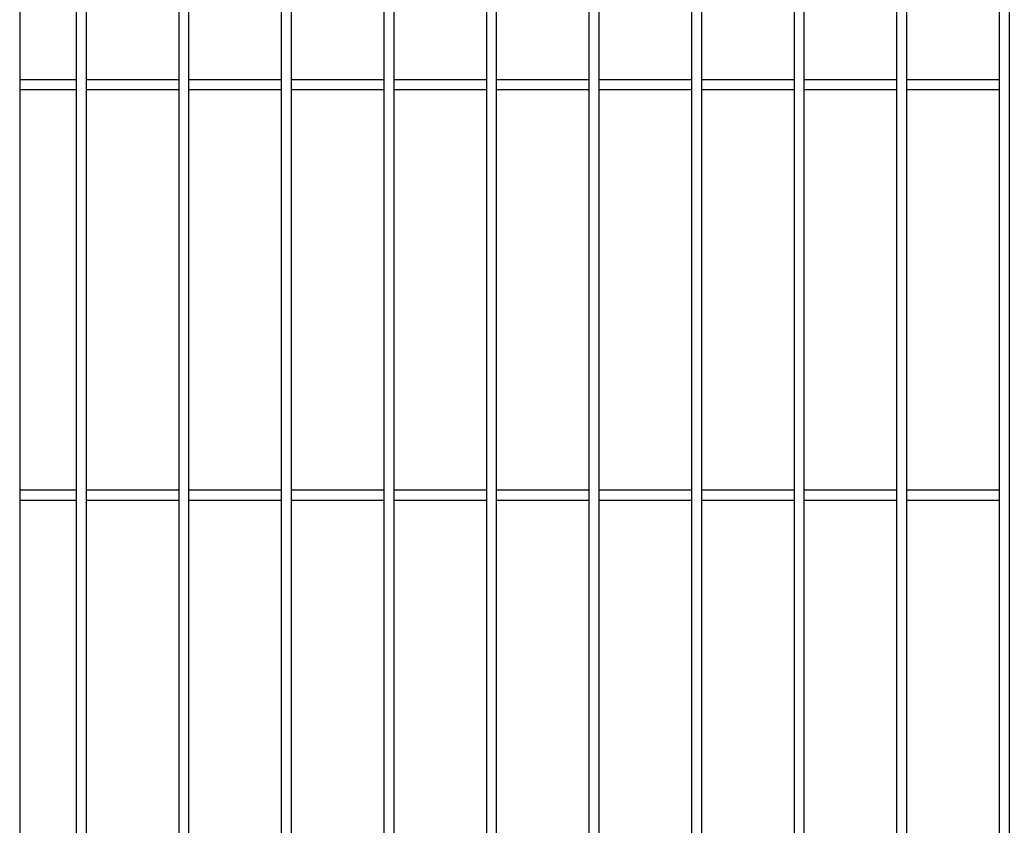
# Model space of a CAD drawing. Header units: inches. Extents: x 1156 to 71303, y -52654 to 51.
# Tile 156 of 217: x 64864 to 64960, y -41604 to -41526. Entities that reach past the tile are written whole.
import ezdxf

# ---------------------------------------------------------------- set-up
doc = ezdxf.new("R2010")
doc.units = ezdxf.units.IN
doc.header["$MEASUREMENT"] = 0
doc.layers.add('AW OGRODZENIA', color=253, linetype='Continuous')

msp = doc.modelspace()

# ---------------------------------------------------------------- linework, layer by layer
at = {"layer": 'AW OGRODZENIA'}
for p, q in [((64864.365, -41452.874), (64864.365, -41682.074)), ((64864.365, -41531.796), (64869.873, -41531.796)), ((64864.365, -41531.796), (64869.873, -41531.796)), ((64864.365, -41531.796), (64869.873, -41531.796)), ((64864.365, -41531.796), (64869.873, -41531.796)), ((64864.365, -41531.796), (64869.873, -41531.796)), ((64864.365, -41531.796), (64869.873, -41531.796)), ((64864.365, -41531.796), (64869.873, -41531.796)), ((64864.365, -41531.796), (64869.873, -41531.796)), ((64864.365, -41531.796), (64869.873, -41531.796)), ((64864.365, -41531.796), (64869.873, -41531.796)), ((64864.365, -41531.796), (64869.873, -41531.796)), ((64864.365, -41531.796), (64869.873, -41531.796)), ((64864.365, -41531.796), (64869.873, -41531.796)), ((64864.365, -41531.796), (64869.873, -41531.796)), ((64864.365, -41531.796), (64869.873, -41531.796)), ((64864.365, -41531.796), (64869.873, -41531.796)), ((64864.365, -41531.796), (64869.873, -41531.796)), ((64864.365, -41531.796), (64869.873, -41531.796)), ((64864.365, -41531.796), (64869.873, -41531.796)), ((64864.365, -41531.796), (64869.873, -41531.796)), ((64864.365, -41531.796), (64869.873, -41531.796)), ((64864.365, -41531.796), (64869.873, -41531.796)), ((64864.365, -41531.796), (64869.873, -41531.796)), ((64864.365, -41531.796), (64869.873, -41531.796)), ((64864.365, -41531.796), (64869.873, -41531.796)), ((64870.865, -41531.796), (64879.873, -41531.796)), ((64870.865, -41531.796), (64879.873, -41531.796)), ((64870.865, -41531.796), (64879.873, -41531.796)), ((64870.865, -41531.796), (64879.873, -41531.796)), ((64870.865, -41531.796), (64879.873, -41531.796)), ((64870.865, -41531.796), (64879.873, -41531.796)), ((64870.865, -41531.796), (64879.873, -41531.796)), ((64870.865, -41531.796), (64879.873, -41531.796)), ((64870.865, -41531.796), (64879.873, -41531.796)), ((64870.865, -41531.796), (64879.873, -41531.796)), ((64870.865, -41531.796), (64879.873, -41531.796)), ((64870.865, -41531.796), (64879.873, -41531.796)), ((64870.865, -41531.796), (64879.873, -41531.796)), ((64870.865, -41531.796), (64879.873, -41531.796)), ((64870.865, -41531.796), (64879.873, -41531.796)), ((64870.865, -41531.796), (64879.873, -41531.796)), ((64870.865, -41531.796), (64879.873, -41531.796)), ((64870.865, -41531.796), (64879.873, -41531.796)), ((64870.865, -41531.796), (64879.873, -41531.796)), ((64870.865, -41531.796), (64879.873, -41531.796)), ((64870.865, -41531.796), (64879.873, -41531.796)), ((64870.865, -41531.796), (64879.873, -41531.796)), ((64870.865, -41531.796), (64879.873, -41531.796)), ((64870.865, -41531.796), (64879.873, -41531.796)), ((64870.865, -41531.796), (64879.873, -41531.796)), ((64880.865, -41531.796), (64889.873, -41531.796)), ((64880.865, -41531.796), (64889.873, -41531.796)), ((64880.865, -41531.796), (64889.873, -41531.796)), ((64880.865, -41531.796), (64889.873, -41531.796)), ((64880.865, -41531.796), (64889.873, -41531.796)), ((64880.865, -41531.796), (64889.873, -41531.796)), ((64880.865, -41531.796), (64889.873, -41531.796)), ((64880.865, -41531.796), (64889.873, -41531.796)), ((64880.865, -41531.796), (64889.873, -41531.796)), ((64880.865, -41531.796), (64889.873, -41531.796)), ((64880.865, -41531.796), (64889.873, -41531.796)), ((64880.865, -41531.796), (64889.873, -41531.796)), ((64880.865, -41531.796), (64889.873, -41531.796)), ((64880.865, -41531.796), (64889.873, -41531.796)), ((64880.865, -41531.796), (64889.873, -41531.796)), ((64880.865, -41531.796), (64889.873, -41531.796)), ((64880.865, -41531.796), (64889.873, -41531.796)), ((64880.865, -41531.796), (64889.873, -41531.796)), ((64880.865, -41531.796), (64889.873, -41531.796)), ((64880.865, -41531.796), (64889.873, -41531.796)), ((64880.865, -41531.796), (64889.873, -41531.796)), ((64880.865, -41531.796), (64889.873, -41531.796)), ((64880.865, -41531.796), (64889.873, -41531.796)), ((64880.865, -41531.796), (64889.873, -41531.796)), ((64880.865, -41531.796), (64889.873, -41531.796)), ((64890.865, -41531.796), (64899.873, -41531.796)), ((64890.865, -41531.796), (64899.873, -41531.796)), ((64890.865, -41531.796), (64899.873, -41531.796)), ((64890.865, -41531.796), (64899.873, -41531.796)), ((64890.865, -41531.796), (64899.873, -41531.796)), ((64890.865, -41531.796), (64899.873, -41531.796)), ((64890.865, -41531.796), (64899.873, -41531.796)), ((64890.865, -41531.796), (64899.873, -41531.796)), ((64890.865, -41531.796), (64899.873, -41531.796)), ((64890.865, -41531.796), (64899.873, -41531.796)), ((64890.865, -41531.796), (64899.873, -41531.796)), ((64890.865, -41531.796), (64899.873, -41531.796)), ((64890.865, -41531.796), (64899.873, -41531.796)), ((64890.865, -41531.796), (64899.873, -41531.796)), ((64890.865, -41531.796), (64899.873, -41531.796)), ((64890.865, -41531.796), (64899.873, -41531.796)), ((64890.865, -41531.796), (64899.873, -41531.796)), ((64890.865, -41531.796), (64899.873, -41531.796)), ((64890.865, -41531.796), (64899.873, -41531.796)), ((64890.865, -41531.796), (64899.873, -41531.796)), ((64890.865, -41531.796), (64899.873, -41531.796)), ((64890.865, -41531.796), (64899.873, -41531.796)), ((64890.865, -41531.796), (64899.873, -41531.796)), ((64890.865, -41531.796), (64899.873, -41531.796)), ((64890.865, -41531.796), (64899.873, -41531.796)), ((64900.865, -41531.796), (64909.873, -41531.796)), ((64900.865, -41531.796), (64909.873, -41531.796)), ((64900.865, -41531.796), (64909.873, -41531.796)), ((64900.865, -41531.796), (64909.873, -41531.796)), ((64900.865, -41531.796), (64909.873, -41531.796)), ((64900.865, -41531.796), (64909.873, -41531.796)), ((64900.865, -41531.796), (64909.873, -41531.796)), ((64900.865, -41531.796), (64909.873, -41531.796)), ((64900.865, -41531.796), (64909.873, -41531.796)), ((64900.865, -41531.796), (64909.873, -41531.796)), ((64900.865, -41531.796), (64909.873, -41531.796)), ((64900.865, -41531.796), (64909.873, -41531.796)), ((64900.865, -41531.796), (64909.873, -41531.796)), ((64900.865, -41531.796), (64909.873, -41531.796)), ((64900.865, -41531.796), (64909.873, -41531.796)), ((64900.865, -41531.796), (64909.873, -41531.796)), ((64900.865, -41531.796), (64909.873, -41531.796)), ((64900.865, -41531.796), (64909.873, -41531.796)), ((64900.865, -41531.796), (64909.873, -41531.796)), ((64900.865, -41531.796), (64909.873, -41531.796)), ((64900.865, -41531.796), (64909.873, -41531.796)), ((64900.865, -41531.796), (64909.873, -41531.796)), ((64900.865, -41531.796), (64909.873, -41531.796)), ((64900.865, -41531.796), (64909.873, -41531.796)), ((64900.865, -41531.796), (64909.873, -41531.796)), ((64910.865, -41531.796), (64919.873, -41531.796)), ((64910.865, -41531.796), (64919.873, -41531.796)), ((64910.865, -41531.796), (64919.873, -41531.796)), ((64910.865, -41531.796), (64919.873, -41531.796)), ((64910.865, -41531.796), (64919.873, -41531.796)), ((64910.865, -41531.796), (64919.873, -41531.796)), ((64910.865, -41531.796), (64919.873, -41531.796)), ((64910.865, -41531.796), (64919.873, -41531.796)), ((64910.865, -41531.796), (64919.873, -41531.796)), ((64910.865, -41531.796), (64919.873, -41531.796)), ((64910.865, -41531.796), (64919.873, -41531.796)), ((64910.865, -41531.796), (64919.873, -41531.796)), ((64910.865, -41531.796), (64919.873, -41531.796)), ((64910.865, -41531.796), (64919.873, -41531.796)), ((64910.865, -41531.796), (64919.873, -41531.796)), ((64910.865, -41531.796), (64919.873, -41531.796)), ((64910.865, -41531.796), (64919.873, -41531.796)), ((64910.865, -41531.796), (64919.873, -41531.796)), ((64910.865, -41531.796), (64919.873, -41531.796)), ((64910.865, -41531.796), (64919.873, -41531.796)), ((64910.865, -41531.796), (64919.873, -41531.796)), ((64910.865, -41531.796), (64919.873, -41531.796)), ((64910.865, -41531.796), (64919.873, -41531.796)), ((64910.865, -41531.796), (64919.873, -41531.796)), ((64910.865, -41531.796), (64919.873, -41531.796)), ((64920.865, -41531.796), (64929.873, -41531.796)), ((64920.865, -41531.796), (64929.873, -41531.796)), ((64920.865, -41531.796), (64929.873, -41531.796)), ((64920.865, -41531.796), (64929.873, -41531.796)), ((64920.865, -41531.796), (64929.873, -41531.796)), ((64920.865, -41531.796), (64929.873, -41531.796)), ((64920.865, -41531.796), (64929.873, -41531.796)), ((64920.865, -41531.796), (64929.873, -41531.796)), ((64920.865, -41531.796), (64929.873, -41531.796)), ((64920.865, -41531.796), (64929.873, -41531.796)), ((64920.865, -41531.796), (64929.873, -41531.796)), ((64920.865, -41531.796), (64929.873, -41531.796)), ((64920.865, -41531.796), (64929.873, -41531.796)), ((64920.865, -41531.796), (64929.873, -41531.796)), ((64920.865, -41531.796), (64929.873, -41531.796)), ((64920.865, -41531.796), (64929.873, -41531.796)), ((64920.865, -41531.796), (64929.873, -41531.796)), ((64920.865, -41531.796), (64929.873, -41531.796)), ((64920.865, -41531.796), (64929.873, -41531.796)), ((64920.865, -41531.796), (64929.873, -41531.796)), ((64920.865, -41531.796), (64929.873, -41531.796)), ((64920.865, -41531.796), (64929.873, -41531.796)), ((64920.865, -41531.796), (64929.873, -41531.796)), ((64920.865, -41531.796), (64929.873, -41531.796)), ((64920.865, -41531.796), (64929.873, -41531.796)), ((64930.865, -41531.796), (64939.873, -41531.796)), ((64930.865, -41531.796), (64939.873, -41531.796)), ((64930.865, -41531.796), (64939.873, -41531.796)), ((64930.865, -41531.796), (64939.873, -41531.796)), ((64930.865, -41531.796), (64939.873, -41531.796)), ((64930.865, -41531.796), (64939.873, -41531.796)), ((64930.865, -41531.796), (64939.873, -41531.796)), ((64930.865, -41531.796), (64939.873, -41531.796)), ((64930.865, -41531.796), (64939.873, -41531.796)), ((64930.865, -41531.796), (64939.873, -41531.796)), ((64930.865, -41531.796), (64939.873, -41531.796)), ((64930.865, -41531.796), (64939.873, -41531.796)), ((64930.865, -41531.796), (64939.873, -41531.796)), ((64930.865, -41531.796), (64939.873, -41531.796)), ((64930.865, -41531.796), (64939.873, -41531.796)), ((64930.865, -41531.796), (64939.873, -41531.796)), ((64930.865, -41531.796), (64939.873, -41531.796)), ((64930.865, -41531.796), (64939.873, -41531.796)), ((64930.865, -41531.796), (64939.873, -41531.796)), ((64930.865, -41531.796), (64939.873, -41531.796)), ((64930.865, -41531.796), (64939.873, -41531.796)), ((64930.865, -41531.796), (64939.873, -41531.796)), ((64930.865, -41531.796), (64939.873, -41531.796)), ((64930.865, -41531.796), (64939.873, -41531.796)), ((64930.865, -41531.796), (64939.873, -41531.796)), ((64940.865, -41531.796), (64949.873, -41531.796)), ((64940.865, -41531.796), (64949.873, -41531.796)), ((64940.865, -41531.796), (64949.873, -41531.796)), ((64940.865, -41531.796), (64949.873, -41531.796)), ((64940.865, -41531.796), (64949.873, -41531.796)), ((64940.865, -41531.796), (64949.873, -41531.796)), ((64940.865, -41531.796), (64949.873, -41531.796)), ((64940.865, -41531.796), (64949.873, -41531.796)), ((64940.865, -41531.796), (64949.873, -41531.796)), ((64940.865, -41531.796), (64949.873, -41531.796)), ((64940.865, -41531.796), (64949.873, -41531.796)), ((64940.865, -41531.796), (64949.873, -41531.796)), ((64940.865, -41531.796), (64949.873, -41531.796)), ((64940.865, -41531.796), (64949.873, -41531.796)), ((64940.865, -41531.796), (64949.873, -41531.796)), ((64940.865, -41531.796), (64949.873, -41531.796)), ((64940.865, -41531.796), (64949.873, -41531.796)), ((64940.865, -41531.796), (64949.873, -41531.796)), ((64940.865, -41531.796), (64949.873, -41531.796)), ((64940.865, -41531.796), (64949.873, -41531.796)), ((64940.865, -41531.796), (64949.873, -41531.796)), ((64940.865, -41531.796), (64949.873, -41531.796)), ((64940.865, -41531.796), (64949.873, -41531.796)), ((64940.865, -41531.796), (64949.873, -41531.796)), ((64940.865, -41531.796), (64949.873, -41531.796)), ((64950.865, -41531.796), (64959.873, -41531.796)), ((64950.865, -41531.796), (64959.873, -41531.796)), ((64950.865, -41531.796), (64959.873, -41531.796)), ((64950.865, -41531.796), (64959.873, -41531.796)), ((64950.865, -41531.796), (64959.873, -41531.796)), ((64950.865, -41531.796), (64959.873, -41531.796)), ((64950.865, -41531.796), (64959.873, -41531.796)), ((64950.865, -41531.796), (64959.873, -41531.796)), ((64950.865, -41531.796), (64959.873, -41531.796)), ((64950.865, -41531.796), (64959.873, -41531.796)), ((64950.865, -41531.796), (64959.873, -41531.796)), ((64950.865, -41531.796), (64959.873, -41531.796)), ((64950.865, -41531.796), (64959.873, -41531.796)), ((64950.865, -41531.796), (64959.873, -41531.796)), ((64950.865, -41531.796), (64959.873, -41531.796)), ((64950.865, -41531.796), (64959.873, -41531.796)), ((64950.865, -41531.796), (64959.873, -41531.796)), ((64950.865, -41531.796), (64959.873, -41531.796)), ((64950.865, -41531.796), (64959.873, -41531.796)), ((64950.865, -41531.796), (64959.873, -41531.796)), ((64950.865, -41531.796), (64959.873, -41531.796)), ((64950.865, -41531.796), (64959.873, -41531.796)), ((64950.865, -41531.796), (64959.873, -41531.796)), ((64950.865, -41531.796), (64959.873, -41531.796)), ((64950.865, -41531.796), (64959.873, -41531.796)), ((64864.365, -41532.796), (64869.873, -41532.796)), ((64864.365, -41532.796), (64869.873, -41532.796)), ((64864.365, -41532.796), (64869.873, -41532.796)), ((64864.365, -41532.796), (64869.873, -41532.796)), ((64864.365, -41532.796), (64869.873, -41532.796)), ((64864.365, -41532.796), (64869.873, -41532.796)), ((64864.365, -41532.796), (64869.873, -41532.796)), ((64864.365, -41532.796), (64869.873, -41532.796)), ((64864.365, -41532.796), (64869.873, -41532.796)), ((64864.365, -41532.796), (64869.873, -41532.796)), ((64864.365, -41532.796), (64869.873, -41532.796)), ((64864.365, -41532.796), (64869.873, -41532.796)), ((64864.365, -41532.796), (64869.873, -41532.796)), ((64864.365, -41532.796), (64869.873, -41532.796)), ((64864.365, -41532.796), (64869.873, -41532.796)), ((64864.365, -41532.796), (64869.873, -41532.796)), ((64864.365, -41532.796), (64869.873, -41532.796)), ((64864.365, -41532.796), (64869.873, -41532.796)), ((64864.365, -41532.796), (64869.873, -41532.796)), ((64864.365, -41532.796), (64869.873, -41532.796)), ((64864.365, -41532.796), (64869.873, -41532.796)), ((64864.365, -41532.796), (64869.873, -41532.796)), ((64864.365, -41532.796), (64869.873, -41532.796)), ((64864.365, -41532.796), (64869.873, -41532.796)), ((64864.365, -41532.796), (64869.873, -41532.796)), ((64870.865, -41532.796), (64879.873, -41532.796)), ((64870.865, -41532.796), (64879.873, -41532.796)), ((64870.865, -41532.796), (64879.873, -41532.796)), ((64870.865, -41532.796), (64879.873, -41532.796)), ((64870.865, -41532.796), (64879.873, -41532.796)), ((64870.865, -41532.796), (64879.873, -41532.796)), ((64870.865, -41532.796), (64879.873, -41532.796)), ((64870.865, -41532.796), (64879.873, -41532.796)), ((64870.865, -41532.796), (64879.873, -41532.796)), ((64870.865, -41532.796), (64879.873, -41532.796)), ((64870.865, -41532.796), (64879.873, -41532.796)), ((64870.865, -41532.796), (64879.873, -41532.796)), ((64870.865, -41532.796), (64879.873, -41532.796)), ((64870.865, -41532.796), (64879.873, -41532.796)), ((64870.865, -41532.796), (64879.873, -41532.796)), ((64870.865, -41532.796), (64879.873, -41532.796)), ((64870.865, -41532.796), (64879.873, -41532.796)), ((64870.865, -41532.796), (64879.873, -41532.796)), ((64870.865, -41532.796), (64879.873, -41532.796)), ((64870.865, -41532.796), (64879.873, -41532.796)), ((64870.865, -41532.796), (64879.873, -41532.796)), ((64870.865, -41532.796), (64879.873, -41532.796)), ((64870.865, -41532.796), (64879.873, -41532.796)), ((64870.865, -41532.796), (64879.873, -41532.796)), ((64870.865, -41532.796), (64879.873, -41532.796)), ((64880.865, -41532.796), (64889.873, -41532.796)), ((64880.865, -41532.796), (64889.873, -41532.796)), ((64880.865, -41532.796), (64889.873, -41532.796)), ((64880.865, -41532.796), (64889.873, -41532.796)), ((64880.865, -41532.796), (64889.873, -41532.796)), ((64880.865, -41532.796), (64889.873, -41532.796)), ((64880.865, -41532.796), (64889.873, -41532.796)), ((64880.865, -41532.796), (64889.873, -41532.796)), ((64880.865, -41532.796), (64889.873, -41532.796)), ((64880.865, -41532.796), (64889.873, -41532.796)), ((64880.865, -41532.796), (64889.873, -41532.796)), ((64880.865, -41532.796), (64889.873, -41532.796)), ((64880.865, -41532.796), (64889.873, -41532.796)), ((64880.865, -41532.796), (64889.873, -41532.796)), ((64880.865, -41532.796), (64889.873, -41532.796)), ((64880.865, -41532.796), (64889.873, -41532.796)), ((64880.865, -41532.796), (64889.873, -41532.796)), ((64880.865, -41532.796), (64889.873, -41532.796)), ((64880.865, -41532.796), (64889.873, -41532.796)), ((64880.865, -41532.796), (64889.873, -41532.796)), ((64880.865, -41532.796), (64889.873, -41532.796)), ((64880.865, -41532.796), (64889.873, -41532.796)), ((64880.865, -41532.796), (64889.873, -41532.796)), ((64880.865, -41532.796), (64889.873, -41532.796)), ((64880.865, -41532.796), (64889.873, -41532.796)), ((64890.865, -41532.796), (64899.873, -41532.796)), ((64890.865, -41532.796), (64899.873, -41532.796)), ((64890.865, -41532.796), (64899.873, -41532.796)), ((64890.865, -41532.796), (64899.873, -41532.796)), ((64890.865, -41532.796), (64899.873, -41532.796)), ((64890.865, -41532.796), (64899.873, -41532.796)), ((64890.865, -41532.796), (64899.873, -41532.796)), ((64890.865, -41532.796), (64899.873, -41532.796)), ((64890.865, -41532.796), (64899.873, -41532.796)), ((64890.865, -41532.796), (64899.873, -41532.796)), ((64890.865, -41532.796), (64899.873, -41532.796)), ((64890.865, -41532.796), (64899.873, -41532.796)), ((64890.865, -41532.796), (64899.873, -41532.796)), ((64890.865, -41532.796), (64899.873, -41532.796)), ((64890.865, -41532.796), (64899.873, -41532.796)), ((64890.865, -41532.796), (64899.873, -41532.796)), ((64890.865, -41532.796), (64899.873, -41532.796)), ((64890.865, -41532.796), (64899.873, -41532.796)), ((64890.865, -41532.796), (64899.873, -41532.796)), ((64890.865, -41532.796), (64899.873, -41532.796)), ((64890.865, -41532.796), (64899.873, -41532.796)), ((64890.865, -41532.796), (64899.873, -41532.796)), ((64890.865, -41532.796), (64899.873, -41532.796)), ((64890.865, -41532.796), (64899.873, -41532.796)), ((64890.865, -41532.796), (64899.873, -41532.796)), ((64900.865, -41532.796), (64909.873, -41532.796)), ((64900.865, -41532.796), (64909.873, -41532.796)), ((64900.865, -41532.796), (64909.873, -41532.796)), ((64900.865, -41532.796), (64909.873, -41532.796)), ((64900.865, -41532.796), (64909.873, -41532.796)), ((64900.865, -41532.796), (64909.873, -41532.796)), ((64900.865, -41532.796), (64909.873, -41532.796)), ((64900.865, -41532.796), (64909.873, -41532.796)), ((64900.865, -41532.796), (64909.873, -41532.796)), ((64900.865, -41532.796), (64909.873, -41532.796)), ((64900.865, -41532.796), (64909.873, -41532.796)), ((64900.865, -41532.796), (64909.873, -41532.796)), ((64900.865, -41532.796), (64909.873, -41532.796)), ((64900.865, -41532.796), (64909.873, -41532.796)), ((64900.865, -41532.796), (64909.873, -41532.796)), ((64900.865, -41532.796), (64909.873, -41532.796)), ((64900.865, -41532.796), (64909.873, -41532.796)), ((64900.865, -41532.796), (64909.873, -41532.796)), ((64900.865, -41532.796), (64909.873, -41532.796)), ((64900.865, -41532.796), (64909.873, -41532.796)), ((64900.865, -41532.796), (64909.873, -41532.796)), ((64900.865, -41532.796), (64909.873, -41532.796)), ((64900.865, -41532.796), (64909.873, -41532.796)), ((64900.865, -41532.796), (64909.873, -41532.796)), ((64900.865, -41532.796), (64909.873, -41532.796)), ((64910.865, -41532.796), (64919.873, -41532.796)), ((64910.865, -41532.796), (64919.873, -41532.796)), ((64910.865, -41532.796), (64919.873, -41532.796)), ((64910.865, -41532.796), (64919.873, -41532.796)), ((64910.865, -41532.796), (64919.873, -41532.796)), ((64910.865, -41532.796), (64919.873, -41532.796)), ((64910.865, -41532.796), (64919.873, -41532.796)), ((64910.865, -41532.796), (64919.873, -41532.796)), ((64910.865, -41532.796), (64919.873, -41532.796)), ((64910.865, -41532.796), (64919.873, -41532.796)), ((64910.865, -41532.796), (64919.873, -41532.796)), ((64910.865, -41532.796), (64919.873, -41532.796)), ((64910.865, -41532.796), (64919.873, -41532.796)), ((64910.865, -41532.796), (64919.873, -41532.796)), ((64910.865, -41532.796), (64919.873, -41532.796)), ((64910.865, -41532.796), (64919.873, -41532.796)), ((64910.865, -41532.796), (64919.873, -41532.796)), ((64910.865, -41532.796), (64919.873, -41532.796)), ((64910.865, -41532.796), (64919.873, -41532.796)), ((64910.865, -41532.796), (64919.873, -41532.796)), ((64910.865, -41532.796), (64919.873, -41532.796)), ((64910.865, -41532.796), (64919.873, -41532.796)), ((64910.865, -41532.796), (64919.873, -41532.796)), ((64910.865, -41532.796), (64919.873, -41532.796)), ((64910.865, -41532.796), (64919.873, -41532.796)), ((64920.865, -41532.796), (64929.873, -41532.796)), ((64920.865, -41532.796), (64929.873, -41532.796)), ((64920.865, -41532.796), (64929.873, -41532.796)), ((64920.865, -41532.796), (64929.873, -41532.796)), ((64920.865, -41532.796), (64929.873, -41532.796)), ((64920.865, -41532.796), (64929.873, -41532.796)), ((64920.865, -41532.796), (64929.873, -41532.796)), ((64920.865, -41532.796), (64929.873, -41532.796)), ((64920.865, -41532.796), (64929.873, -41532.796)), ((64920.865, -41532.796), (64929.873, -41532.796)), ((64920.865, -41532.796), (64929.873, -41532.796)), ((64920.865, -41532.796), (64929.873, -41532.796)), ((64920.865, -41532.796), (64929.873, -41532.796)), ((64920.865, -41532.796), (64929.873, -41532.796)), ((64920.865, -41532.796), (64929.873, -41532.796)), ((64920.865, -41532.796), (64929.873, -41532.796)), ((64920.865, -41532.796), (64929.873, -41532.796)), ((64920.865, -41532.796), (64929.873, -41532.796)), ((64920.865, -41532.796), (64929.873, -41532.796)), ((64920.865, -41532.796), (64929.873, -41532.796)), ((64920.865, -41532.796), (64929.873, -41532.796)), ((64920.865, -41532.796), (64929.873, -41532.796)), ((64920.865, -41532.796), (64929.873, -41532.796)), ((64920.865, -41532.796), (64929.873, -41532.796)), ((64920.865, -41532.796), (64929.873, -41532.796)), ((64930.865, -41532.796), (64939.873, -41532.796)), ((64930.865, -41532.796), (64939.873, -41532.796)), ((64930.865, -41532.796), (64939.873, -41532.796)), ((64930.865, -41532.796), (64939.873, -41532.796)), ((64930.865, -41532.796), (64939.873, -41532.796)), ((64930.865, -41532.796), (64939.873, -41532.796)), ((64930.865, -41532.796), (64939.873, -41532.796)), ((64930.865, -41532.796), (64939.873, -41532.796)), ((64930.865, -41532.796), (64939.873, -41532.796)), ((64930.865, -41532.796), (64939.873, -41532.796)), ((64930.865, -41532.796), (64939.873, -41532.796)), ((64930.865, -41532.796), (64939.873, -41532.796)), ((64930.865, -41532.796), (64939.873, -41532.796)), ((64930.865, -41532.796), (64939.873, -41532.796)), ((64930.865, -41532.796), (64939.873, -41532.796)), ((64930.865, -41532.796), (64939.873, -41532.796)), ((64930.865, -41532.796), (64939.873, -41532.796)), ((64930.865, -41532.796), (64939.873, -41532.796)), ((64930.865, -41532.796), (64939.873, -41532.796)), ((64930.865, -41532.796), (64939.873, -41532.796)), ((64930.865, -41532.796), (64939.873, -41532.796)), ((64930.865, -41532.796), (64939.873, -41532.796)), ((64930.865, -41532.796), (64939.873, -41532.796)), ((64930.865, -41532.796), (64939.873, -41532.796)), ((64930.865, -41532.796), (64939.873, -41532.796)), ((64940.865, -41532.796), (64949.873, -41532.796)), ((64940.865, -41532.796), (64949.873, -41532.796)), ((64940.865, -41532.796), (64949.873, -41532.796)), ((64940.865, -41532.796), (64949.873, -41532.796)), ((64940.865, -41532.796), (64949.873, -41532.796)), ((64940.865, -41532.796), (64949.873, -41532.796)), ((64940.865, -41532.796), (64949.873, -41532.796)), ((64940.865, -41532.796), (64949.873, -41532.796)), ((64940.865, -41532.796), (64949.873, -41532.796)), ((64940.865, -41532.796), (64949.873, -41532.796)), ((64940.865, -41532.796), (64949.873, -41532.796)), ((64940.865, -41532.796), (64949.873, -41532.796)), ((64940.865, -41532.796), (64949.873, -41532.796)), ((64940.865, -41532.796), (64949.873, -41532.796)), ((64940.865, -41532.796), (64949.873, -41532.796)), ((64940.865, -41532.796), (64949.873, -41532.796)), ((64940.865, -41532.796), (64949.873, -41532.796)), ((64940.865, -41532.796), (64949.873, -41532.796)), ((64940.865, -41532.796), (64949.873, -41532.796)), ((64940.865, -41532.796), (64949.873, -41532.796)), ((64940.865, -41532.796), (64949.873, -41532.796)), ((64940.865, -41532.796), (64949.873, -41532.796)), ((64940.865, -41532.796), (64949.873, -41532.796)), ((64940.865, -41532.796), (64949.873, -41532.796)), ((64940.865, -41532.796), (64949.873, -41532.796)), ((64950.865, -41532.796), (64959.873, -41532.796)), ((64950.865, -41532.796), (64959.873, -41532.796)), ((64950.865, -41532.796), (64959.873, -41532.796)), ((64950.865, -41532.796), (64959.873, -41532.796)), ((64950.865, -41532.796), (64959.873, -41532.796)), ((64950.865, -41532.796), (64959.873, -41532.796)), ((64950.865, -41532.796), (64959.873, -41532.796)), ((64950.865, -41532.796), (64959.873, -41532.796)), ((64950.865, -41532.796), (64959.873, -41532.796)), ((64950.865, -41532.796), (64959.873, -41532.796)), ((64950.865, -41532.796), (64959.873, -41532.796)), ((64950.865, -41532.796), (64959.873, -41532.796)), ((64950.865, -41532.796), (64959.873, -41532.796)), ((64950.865, -41532.796), (64959.873, -41532.796)), ((64950.865, -41532.796), (64959.873, -41532.796)), ((64950.865, -41532.796), (64959.873, -41532.796)), ((64950.865, -41532.796), (64959.873, -41532.796)), ((64950.865, -41532.796), (64959.873, -41532.796)), ((64950.865, -41532.796), (64959.873, -41532.796)), ((64950.865, -41532.796), (64959.873, -41532.796)), ((64950.865, -41532.796), (64959.873, -41532.796)), ((64950.865, -41532.796), (64959.873, -41532.796)), ((64950.865, -41532.796), (64959.873, -41532.796)), ((64950.865, -41532.796), (64959.873, -41532.796)), ((64950.865, -41532.796), (64959.873, -41532.796)), ((64864.365, -41571.796), (64869.873, -41571.796)), ((64864.365, -41571.796), (64869.873, -41571.796)), ((64864.365, -41571.796), (64869.873, -41571.796)), ((64864.365, -41571.796), (64869.873, -41571.796)), ((64864.365, -41571.796), (64869.873, -41571.796)), ((64864.365, -41571.796), (64869.873, -41571.796)), ((64864.365, -41571.796), (64869.873, -41571.796)), ((64864.365, -41571.796), (64869.873, -41571.796)), ((64864.365, -41571.796), (64869.873, -41571.796)), ((64864.365, -41571.796), (64869.873, -41571.796)), ((64864.365, -41571.796), (64869.873, -41571.796)), ((64864.365, -41571.796), (64869.873, -41571.796)), ((64864.365, -41571.796), (64869.873, -41571.796)), ((64864.365, -41571.796), (64869.873, -41571.796)), ((64864.365, -41571.796), (64869.873, -41571.796)), ((64864.365, -41571.796), (64869.873, -41571.796)), ((64864.365, -41571.796), (64869.873, -41571.796)), ((64864.365, -41571.796), (64869.873, -41571.796)), ((64864.365, -41571.796), (64869.873, -41571.796)), ((64864.365, -41571.796), (64869.873, -41571.796)), ((64864.365, -41571.796), (64869.873, -41571.796)), ((64864.365, -41571.796), (64869.873, -41571.796)), ((64864.365, -41571.796), (64869.873, -41571.796)), ((64864.365, -41571.796), (64869.873, -41571.796)), ((64864.365, -41571.796), (64869.873, -41571.796)), ((64870.865, -41571.796), (64879.873, -41571.796)), ((64870.865, -41571.796), (64879.873, -41571.796)), ((64870.865, -41571.796), (64879.873, -41571.796)), ((64870.865, -41571.796), (64879.873, -41571.796)), ((64870.865, -41571.796), (64879.873, -41571.796)), ((64870.865, -41571.796), (64879.873, -41571.796)), ((64870.865, -41571.796), (64879.873, -41571.796)), ((64870.865, -41571.796), (64879.873, -41571.796)), ((64870.865, -41571.796), (64879.873, -41571.796)), ((64870.865, -41571.796), (64879.873, -41571.796)), ((64870.865, -41571.796), (64879.873, -41571.796)), ((64870.865, -41571.796), (64879.873, -41571.796)), ((64870.865, -41571.796), (64879.873, -41571.796)), ((64870.865, -41571.796), (64879.873, -41571.796)), ((64870.865, -41571.796), (64879.873, -41571.796)), ((64870.865, -41571.796), (64879.873, -41571.796)), ((64870.865, -41571.796), (64879.873, -41571.796)), ((64870.865, -41571.796), (64879.873, -41571.796)), ((64870.865, -41571.796), (64879.873, -41571.796)), ((64870.865, -41571.796), (64879.873, -41571.796)), ((64870.865, -41571.796), (64879.873, -41571.796)), ((64870.865, -41571.796), (64879.873, -41571.796)), ((64870.865, -41571.796), (64879.873, -41571.796)), ((64870.865, -41571.796), (64879.873, -41571.796)), ((64870.865, -41571.796), (64879.873, -41571.796)), ((64880.865, -41571.796), (64889.873, -41571.796)), ((64880.865, -41571.796), (64889.873, -41571.796)), ((64880.865, -41571.796), (64889.873, -41571.796)), ((64880.865, -41571.796), (64889.873, -41571.796)), ((64880.865, -41571.796), (64889.873, -41571.796)), ((64880.865, -41571.796), (64889.873, -41571.796)), ((64880.865, -41571.796), (64889.873, -41571.796)), ((64880.865, -41571.796), (64889.873, -41571.796)), ((64880.865, -41571.796), (64889.873, -41571.796)), ((64880.865, -41571.796), (64889.873, -41571.796)), ((64880.865, -41571.796), (64889.873, -41571.796)), ((64880.865, -41571.796), (64889.873, -41571.796)), ((64880.865, -41571.796), (64889.873, -41571.796)), ((64880.865, -41571.796), (64889.873, -41571.796)), ((64880.865, -41571.796), (64889.873, -41571.796)), ((64880.865, -41571.796), (64889.873, -41571.796)), ((64880.865, -41571.796), (64889.873, -41571.796)), ((64880.865, -41571.796), (64889.873, -41571.796)), ((64880.865, -41571.796), (64889.873, -41571.796)), ((64880.865, -41571.796), (64889.873, -41571.796)), ((64880.865, -41571.796), (64889.873, -41571.796)), ((64880.865, -41571.796), (64889.873, -41571.796)), ((64880.865, -41571.796), (64889.873, -41571.796)), ((64880.865, -41571.796), (64889.873, -41571.796)), ((64880.865, -41571.796), (64889.873, -41571.796)), ((64890.865, -41571.796), (64899.873, -41571.796)), ((64890.865, -41571.796), (64899.873, -41571.796)), ((64890.865, -41571.796), (64899.873, -41571.796)), ((64890.865, -41571.796), (64899.873, -41571.796)), ((64890.865, -41571.796), (64899.873, -41571.796)), ((64890.865, -41571.796), (64899.873, -41571.796)), ((64890.865, -41571.796), (64899.873, -41571.796)), ((64890.865, -41571.796), (64899.873, -41571.796)), ((64890.865, -41571.796), (64899.873, -41571.796)), ((64890.865, -41571.796), (64899.873, -41571.796)), ((64890.865, -41571.796), (64899.873, -41571.796)), ((64890.865, -41571.796), (64899.873, -41571.796)), ((64890.865, -41571.796), (64899.873, -41571.796)), ((64890.865, -41571.796), (64899.873, -41571.796)), ((64890.865, -41571.796), (64899.873, -41571.796)), ((64890.865, -41571.796), (64899.873, -41571.796)), ((64890.865, -41571.796), (64899.873, -41571.796)), ((64890.865, -41571.796), (64899.873, -41571.796)), ((64890.865, -41571.796), (64899.873, -41571.796)), ((64890.865, -41571.796), (64899.873, -41571.796)), ((64890.865, -41571.796), (64899.873, -41571.796)), ((64890.865, -41571.796), (64899.873, -41571.796)), ((64890.865, -41571.796), (64899.873, -41571.796)), ((64890.865, -41571.796), (64899.873, -41571.796)), ((64890.865, -41571.796), (64899.873, -41571.796)), ((64900.865, -41571.796), (64909.873, -41571.796)), ((64900.865, -41571.796), (64909.873, -41571.796)), ((64900.865, -41571.796), (64909.873, -41571.796)), ((64900.865, -41571.796), (64909.873, -41571.796)), ((64900.865, -41571.796), (64909.873, -41571.796)), ((64900.865, -41571.796), (64909.873, -41571.796)), ((64900.865, -41571.796), (64909.873, -41571.796)), ((64900.865, -41571.796), (64909.873, -41571.796)), ((64900.865, -41571.796), (64909.873, -41571.796)), ((64900.865, -41571.796), (64909.873, -41571.796)), ((64900.865, -41571.796), (64909.873, -41571.796)), ((64900.865, -41571.796), (64909.873, -41571.796)), ((64900.865, -41571.796), (64909.873, -41571.796)), ((64900.865, -41571.796), (64909.873, -41571.796)), ((64900.865, -41571.796), (64909.873, -41571.796)), ((64900.865, -41571.796), (64909.873, -41571.796)), ((64900.865, -41571.796), (64909.873, -41571.796)), ((64900.865, -41571.796), (64909.873, -41571.796)), ((64900.865, -41571.796), (64909.873, -41571.796)), ((64900.865, -41571.796), (64909.873, -41571.796)), ((64900.865, -41571.796), (64909.873, -41571.796)), ((64900.865, -41571.796), (64909.873, -41571.796)), ((64900.865, -41571.796), (64909.873, -41571.796)), ((64900.865, -41571.796), (64909.873, -41571.796)), ((64900.865, -41571.796), (64909.873, -41571.796)), ((64910.865, -41571.796), (64919.873, -41571.796)), ((64910.865, -41571.796), (64919.873, -41571.796)), ((64910.865, -41571.796), (64919.873, -41571.796)), ((64910.865, -41571.796), (64919.873, -41571.796)), ((64910.865, -41571.796), (64919.873, -41571.796)), ((64910.865, -41571.796), (64919.873, -41571.796)), ((64910.865, -41571.796), (64919.873, -41571.796)), ((64910.865, -41571.796), (64919.873, -41571.796)), ((64910.865, -41571.796), (64919.873, -41571.796)), ((64910.865, -41571.796), (64919.873, -41571.796)), ((64910.865, -41571.796), (64919.873, -41571.796)), ((64910.865, -41571.796), (64919.873, -41571.796)), ((64910.865, -41571.796), (64919.873, -41571.796)), ((64910.865, -41571.796), (64919.873, -41571.796)), ((64910.865, -41571.796), (64919.873, -41571.796)), ((64910.865, -41571.796), (64919.873, -41571.796)), ((64910.865, -41571.796), (64919.873, -41571.796)), ((64910.865, -41571.796), (64919.873, -41571.796)), ((64910.865, -41571.796), (64919.873, -41571.796)), ((64910.865, -41571.796), (64919.873, -41571.796)), ((64910.865, -41571.796), (64919.873, -41571.796)), ((64910.865, -41571.796), (64919.873, -41571.796)), ((64910.865, -41571.796), (64919.873, -41571.796)), ((64910.865, -41571.796), (64919.873, -41571.796)), ((64910.865, -41571.796), (64919.873, -41571.796)), ((64920.865, -41571.796), (64929.873, -41571.796)), ((64920.865, -41571.796), (64929.873, -41571.796)), ((64920.865, -41571.796), (64929.873, -41571.796)), ((64920.865, -41571.796), (64929.873, -41571.796)), ((64920.865, -41571.796), (64929.873, -41571.796)), ((64920.865, -41571.796), (64929.873, -41571.796)), ((64920.865, -41571.796), (64929.873, -41571.796)), ((64920.865, -41571.796), (64929.873, -41571.796)), ((64920.865, -41571.796), (64929.873, -41571.796)), ((64920.865, -41571.796), (64929.873, -41571.796)), ((64920.865, -41571.796), (64929.873, -41571.796)), ((64920.865, -41571.796), (64929.873, -41571.796)), ((64920.865, -41571.796), (64929.873, -41571.796)), ((64920.865, -41571.796), (64929.873, -41571.796)), ((64920.865, -41571.796), (64929.873, -41571.796)), ((64920.865, -41571.796), (64929.873, -41571.796)), ((64920.865, -41571.796), (64929.873, -41571.796)), ((64920.865, -41571.796), (64929.873, -41571.796)), ((64920.865, -41571.796), (64929.873, -41571.796)), ((64920.865, -41571.796), (64929.873, -41571.796)), ((64920.865, -41571.796), (64929.873, -41571.796)), ((64920.865, -41571.796), (64929.873, -41571.796)), ((64920.865, -41571.796), (64929.873, -41571.796)), ((64920.865, -41571.796), (64929.873, -41571.796)), ((64920.865, -41571.796), (64929.873, -41571.796)), ((64930.865, -41571.796), (64939.873, -41571.796)), ((64930.865, -41571.796), (64939.873, -41571.796)), ((64930.865, -41571.796), (64939.873, -41571.796)), ((64930.865, -41571.796), (64939.873, -41571.796)), ((64930.865, -41571.796), (64939.873, -41571.796)), ((64930.865, -41571.796), (64939.873, -41571.796)), ((64930.865, -41571.796), (64939.873, -41571.796)), ((64930.865, -41571.796), (64939.873, -41571.796)), ((64930.865, -41571.796), (64939.873, -41571.796)), ((64930.865, -41571.796), (64939.873, -41571.796)), ((64930.865, -41571.796), (64939.873, -41571.796)), ((64930.865, -41571.796), (64939.873, -41571.796)), ((64930.865, -41571.796), (64939.873, -41571.796)), ((64930.865, -41571.796), (64939.873, -41571.796)), ((64930.865, -41571.796), (64939.873, -41571.796)), ((64930.865, -41571.796), (64939.873, -41571.796)), ((64930.865, -41571.796), (64939.873, -41571.796)), ((64930.865, -41571.796), (64939.873, -41571.796)), ((64930.865, -41571.796), (64939.873, -41571.796)), ((64930.865, -41571.796), (64939.873, -41571.796)), ((64930.865, -41571.796), (64939.873, -41571.796)), ((64930.865, -41571.796), (64939.873, -41571.796)), ((64930.865, -41571.796), (64939.873, -41571.796)), ((64930.865, -41571.796), (64939.873, -41571.796)), ((64930.865, -41571.796), (64939.873, -41571.796)), ((64940.865, -41571.796), (64949.873, -41571.796)), ((64940.865, -41571.796), (64949.873, -41571.796)), ((64940.865, -41571.796), (64949.873, -41571.796)), ((64940.865, -41571.796), (64949.873, -41571.796)), ((64940.865, -41571.796), (64949.873, -41571.796)), ((64940.865, -41571.796), (64949.873, -41571.796)), ((64940.865, -41571.796), (64949.873, -41571.796)), ((64940.865, -41571.796), (64949.873, -41571.796)), ((64940.865, -41571.796), (64949.873, -41571.796)), ((64940.865, -41571.796), (64949.873, -41571.796)), ((64940.865, -41571.796), (64949.873, -41571.796)), ((64940.865, -41571.796), (64949.873, -41571.796)), ((64940.865, -41571.796), (64949.873, -41571.796)), ((64940.865, -41571.796), (64949.873, -41571.796)), ((64940.865, -41571.796), (64949.873, -41571.796)), ((64940.865, -41571.796), (64949.873, -41571.796)), ((64940.865, -41571.796), (64949.873, -41571.796)), ((64940.865, -41571.796), (64949.873, -41571.796)), ((64940.865, -41571.796), (64949.873, -41571.796)), ((64940.865, -41571.796), (64949.873, -41571.796)), ((64940.865, -41571.796), (64949.873, -41571.796)), ((64940.865, -41571.796), (64949.873, -41571.796)), ((64940.865, -41571.796), (64949.873, -41571.796)), ((64940.865, -41571.796), (64949.873, -41571.796)), ((64940.865, -41571.796), (64949.873, -41571.796)), ((64950.865, -41571.796), (64959.873, -41571.796)), ((64950.865, -41571.796), (64959.873, -41571.796)), ((64950.865, -41571.796), (64959.873, -41571.796)), ((64950.865, -41571.796), (64959.873, -41571.796)), ((64950.865, -41571.796), (64959.873, -41571.796)), ((64950.865, -41571.796), (64959.873, -41571.796)), ((64950.865, -41571.796), (64959.873, -41571.796)), ((64950.865, -41571.796), (64959.873, -41571.796)), ((64950.865, -41571.796), (64959.873, -41571.796)), ((64950.865, -41571.796), (64959.873, -41571.796)), ((64950.865, -41571.796), (64959.873, -41571.796)), ((64950.865, -41571.796), (64959.873, -41571.796)), ((64950.865, -41571.796), (64959.873, -41571.796)), ((64950.865, -41571.796), (64959.873, -41571.796)), ((64950.865, -41571.796), (64959.873, -41571.796)), ((64950.865, -41571.796), (64959.873, -41571.796)), ((64950.865, -41571.796), (64959.873, -41571.796)), ((64950.865, -41571.796), (64959.873, -41571.796)), ((64950.865, -41571.796), (64959.873, -41571.796)), ((64950.865, -41571.796), (64959.873, -41571.796)), ((64950.865, -41571.796), (64959.873, -41571.796)), ((64950.865, -41571.796), (64959.873, -41571.796)), ((64950.865, -41571.796), (64959.873, -41571.796)), ((64950.865, -41571.796), (64959.873, -41571.796)), ((64950.865, -41571.796), (64959.873, -41571.796)), ((64864.365, -41572.796), (64869.873, -41572.796)), ((64864.365, -41572.796), (64869.873, -41572.796)), ((64864.365, -41572.796), (64869.873, -41572.796)), ((64864.365, -41572.796), (64869.873, -41572.796)), ((64864.365, -41572.796), (64869.873, -41572.796)), ((64870.865, -41572.796), (64879.873, -41572.796)), ((64870.865, -41572.796), (64879.873, -41572.796)), ((64870.865, -41572.796), (64879.873, -41572.796)), ((64870.865, -41572.796), (64879.873, -41572.796)), ((64870.865, -41572.796), (64879.873, -41572.796)), ((64870.865, -41572.796), (64879.873, -41572.796)), ((64870.865, -41572.796), (64879.873, -41572.796)), ((64870.865, -41572.796), (64879.873, -41572.796)), ((64870.865, -41572.796), (64879.873, -41572.796)), ((64870.865, -41572.796), (64879.873, -41572.796)), ((64870.865, -41572.796), (64879.873, -41572.796)), ((64870.865, -41572.796), (64879.873, -41572.796)), ((64870.865, -41572.796), (64879.873, -41572.796)), ((64870.865, -41572.796), (64879.873, -41572.796)), ((64870.865, -41572.796), (64879.873, -41572.796)), ((64870.865, -41572.796), (64879.873, -41572.796)), ((64870.865, -41572.796), (64879.873, -41572.796)), ((64870.865, -41572.796), (64879.873, -41572.796)), ((64870.865, -41572.796), (64879.873, -41572.796)), ((64870.865, -41572.796), (64879.873, -41572.796)), ((64870.865, -41572.796), (64879.873, -41572.796)), ((64870.865, -41572.796), (64879.873, -41572.796)), ((64870.865, -41572.796), (64879.873, -41572.796)), ((64870.865, -41572.796), (64879.873, -41572.796)), ((64870.865, -41572.796), (64879.873, -41572.796)), ((64880.865, -41572.796), (64889.873, -41572.796)), ((64880.865, -41572.796), (64889.873, -41572.796)), ((64880.865, -41572.796), (64889.873, -41572.796)), ((64880.865, -41572.796), (64889.873, -41572.796)), ((64880.865, -41572.796), (64889.873, -41572.796)), ((64880.865, -41572.796), (64889.873, -41572.796)), ((64880.865, -41572.796), (64889.873, -41572.796)), ((64880.865, -41572.796), (64889.873, -41572.796)), ((64880.865, -41572.796), (64889.873, -41572.796)), ((64880.865, -41572.796), (64889.873, -41572.796)), ((64880.865, -41572.796), (64889.873, -41572.796)), ((64880.865, -41572.796), (64889.873, -41572.796)), ((64880.865, -41572.796), (64889.873, -41572.796)), ((64880.865, -41572.796), (64889.873, -41572.796)), ((64880.865, -41572.796), (64889.873, -41572.796)), ((64880.865, -41572.796), (64889.873, -41572.796)), ((64880.865, -41572.796), (64889.873, -41572.796)), ((64880.865, -41572.796), (64889.873, -41572.796)), ((64880.865, -41572.796), (64889.873, -41572.796)), ((64880.865, -41572.796), (64889.873, -41572.796)), ((64880.865, -41572.796), (64889.873, -41572.796)), ((64880.865, -41572.796), (64889.873, -41572.796)), ((64880.865, -41572.796), (64889.873, -41572.796)), ((64880.865, -41572.796), (64889.873, -41572.796)), ((64880.865, -41572.796), (64889.873, -41572.796)), ((64890.865, -41572.796), (64899.873, -41572.796)), ((64890.865, -41572.796), (64899.873, -41572.796)), ((64890.865, -41572.796), (64899.873, -41572.796)), ((64890.865, -41572.796), (64899.873, -41572.796)), ((64890.865, -41572.796), (64899.873, -41572.796)), ((64890.865, -41572.796), (64899.873, -41572.796)), ((64890.865, -41572.796), (64899.873, -41572.796)), ((64890.865, -41572.796), (64899.873, -41572.796)), ((64890.865, -41572.796), (64899.873, -41572.796)), ((64890.865, -41572.796), (64899.873, -41572.796)), ((64890.865, -41572.796), (64899.873, -41572.796)), ((64890.865, -41572.796), (64899.873, -41572.796)), ((64890.865, -41572.796), (64899.873, -41572.796)), ((64890.865, -41572.796), (64899.873, -41572.796)), ((64890.865, -41572.796), (64899.873, -41572.796)), ((64890.865, -41572.796), (64899.873, -41572.796)), ((64890.865, -41572.796), (64899.873, -41572.796)), ((64890.865, -41572.796), (64899.873, -41572.796)), ((64890.865, -41572.796), (64899.873, -41572.796)), ((64890.865, -41572.796), (64899.873, -41572.796)), ((64890.865, -41572.796), (64899.873, -41572.796)), ((64890.865, -41572.796), (64899.873, -41572.796)), ((64890.865, -41572.796), (64899.873, -41572.796)), ((64890.865, -41572.796), (64899.873, -41572.796)), ((64890.865, -41572.796), (64899.873, -41572.796)), ((64900.865, -41572.796), (64909.873, -41572.796)), ((64900.865, -41572.796), (64909.873, -41572.796)), ((64900.865, -41572.796), (64909.873, -41572.796)), ((64900.865, -41572.796), (64909.873, -41572.796)), ((64900.865, -41572.796), (64909.873, -41572.796)), ((64900.865, -41572.796), (64909.873, -41572.796)), ((64900.865, -41572.796), (64909.873, -41572.796)), ((64900.865, -41572.796), (64909.873, -41572.796)), ((64900.865, -41572.796), (64909.873, -41572.796)), ((64900.865, -41572.796), (64909.873, -41572.796)), ((64900.865, -41572.796), (64909.873, -41572.796)), ((64900.865, -41572.796), (64909.873, -41572.796)), ((64900.865, -41572.796), (64909.873, -41572.796)), ((64900.865, -41572.796), (64909.873, -41572.796)), ((64900.865, -41572.796), (64909.873, -41572.796)), ((64900.865, -41572.796), (64909.873, -41572.796)), ((64900.865, -41572.796), (64909.873, -41572.796)), ((64900.865, -41572.796), (64909.873, -41572.796)), ((64900.865, -41572.796), (64909.873, -41572.796)), ((64900.865, -41572.796), (64909.873, -41572.796)), ((64900.865, -41572.796), (64909.873, -41572.796)), ((64900.865, -41572.796), (64909.873, -41572.796)), ((64900.865, -41572.796), (64909.873, -41572.796)), ((64900.865, -41572.796), (64909.873, -41572.796)), ((64900.865, -41572.796), (64909.873, -41572.796)), ((64910.865, -41572.796), (64919.873, -41572.796)), ((64910.865, -41572.796), (64919.873, -41572.796)), ((64910.865, -41572.796), (64919.873, -41572.796)), ((64910.865, -41572.796), (64919.873, -41572.796)), ((64910.865, -41572.796), (64919.873, -41572.796)), ((64910.865, -41572.796), (64919.873, -41572.796)), ((64910.865, -41572.796), (64919.873, -41572.796)), ((64910.865, -41572.796), (64919.873, -41572.796)), ((64910.865, -41572.796), (64919.873, -41572.796)), ((64910.865, -41572.796), (64919.873, -41572.796)), ((64910.865, -41572.796), (64919.873, -41572.796)), ((64910.865, -41572.796), (64919.873, -41572.796)), ((64910.865, -41572.796), (64919.873, -41572.796)), ((64910.865, -41572.796), (64919.873, -41572.796)), ((64910.865, -41572.796), (64919.873, -41572.796)), ((64910.865, -41572.796), (64919.873, -41572.796)), ((64910.865, -41572.796), (64919.873, -41572.796)), ((64910.865, -41572.796), (64919.873, -41572.796)), ((64910.865, -41572.796), (64919.873, -41572.796)), ((64910.865, -41572.796), (64919.873, -41572.796)), ((64910.865, -41572.796), (64919.873, -41572.796)), ((64910.865, -41572.796), (64919.873, -41572.796)), ((64910.865, -41572.796), (64919.873, -41572.796)), ((64910.865, -41572.796), (64919.873, -41572.796)), ((64910.865, -41572.796), (64919.873, -41572.796)), ((64920.865, -41572.796), (64929.873, -41572.796)), ((64920.865, -41572.796), (64929.873, -41572.796)), ((64920.865, -41572.796), (64929.873, -41572.796)), ((64920.865, -41572.796), (64929.873, -41572.796)), ((64920.865, -41572.796), (64929.873, -41572.796)), ((64920.865, -41572.796), (64929.873, -41572.796)), ((64920.865, -41572.796), (64929.873, -41572.796)), ((64920.865, -41572.796), (64929.873, -41572.796)), ((64920.865, -41572.796), (64929.873, -41572.796)), ((64920.865, -41572.796), (64929.873, -41572.796)), ((64920.865, -41572.796), (64929.873, -41572.796)), ((64920.865, -41572.796), (64929.873, -41572.796)), ((64920.865, -41572.796), (64929.873, -41572.796)), ((64920.865, -41572.796), (64929.873, -41572.796)), ((64920.865, -41572.796), (64929.873, -41572.796)), ((64920.865, -41572.796), (64929.873, -41572.796)), ((64920.865, -41572.796), (64929.873, -41572.796)), ((64920.865, -41572.796), (64929.873, -41572.796)), ((64920.865, -41572.796), (64929.873, -41572.796)), ((64920.865, -41572.796), (64929.873, -41572.796)), ((64920.865, -41572.796), (64929.873, -41572.796)), ((64920.865, -41572.796), (64929.873, -41572.796)), ((64920.865, -41572.796), (64929.873, -41572.796)), ((64920.865, -41572.796), (64929.873, -41572.796)), ((64920.865, -41572.796), (64929.873, -41572.796)), ((64930.865, -41572.796), (64939.873, -41572.796)), ((64930.865, -41572.796), (64939.873, -41572.796)), ((64930.865, -41572.796), (64939.873, -41572.796)), ((64930.865, -41572.796), (64939.873, -41572.796)), ((64930.865, -41572.796), (64939.873, -41572.796)), ((64930.865, -41572.796), (64939.873, -41572.796)), ((64930.865, -41572.796), (64939.873, -41572.796)), ((64930.865, -41572.796), (64939.873, -41572.796)), ((64930.865, -41572.796), (64939.873, -41572.796)), ((64930.865, -41572.796), (64939.873, -41572.796)), ((64930.865, -41572.796), (64939.873, -41572.796)), ((64930.865, -41572.796), (64939.873, -41572.796)), ((64930.865, -41572.796), (64939.873, -41572.796)), ((64930.865, -41572.796), (64939.873, -41572.796)), ((64930.865, -41572.796), (64939.873, -41572.796)), ((64930.865, -41572.796), (64939.873, -41572.796)), ((64930.865, -41572.796), (64939.873, -41572.796)), ((64930.865, -41572.796), (64939.873, -41572.796)), ((64930.865, -41572.796), (64939.873, -41572.796)), ((64930.865, -41572.796), (64939.873, -41572.796)), ((64930.865, -41572.796), (64939.873, -41572.796)), ((64930.865, -41572.796), (64939.873, -41572.796)), ((64930.865, -41572.796), (64939.873, -41572.796)), ((64930.865, -41572.796), (64939.873, -41572.796)), ((64930.865, -41572.796), (64939.873, -41572.796)), ((64940.865, -41572.796), (64949.873, -41572.796)), ((64940.865, -41572.796), (64949.873, -41572.796)), ((64940.865, -41572.796), (64949.873, -41572.796)), ((64940.865, -41572.796), (64949.873, -41572.796)), ((64940.865, -41572.796), (64949.873, -41572.796)), ((64940.865, -41572.796), (64949.873, -41572.796)), ((64940.865, -41572.796), (64949.873, -41572.796)), ((64940.865, -41572.796), (64949.873, -41572.796)), ((64940.865, -41572.796), (64949.873, -41572.796)), ((64940.865, -41572.796), (64949.873, -41572.796)), ((64940.865, -41572.796), (64949.873, -41572.796)), ((64940.865, -41572.796), (64949.873, -41572.796)), ((64940.865, -41572.796), (64949.873, -41572.796)), ((64940.865, -41572.796), (64949.873, -41572.796)), ((64940.865, -41572.796), (64949.873, -41572.796)), ((64940.865, -41572.796), (64949.873, -41572.796)), ((64940.865, -41572.796), (64949.873, -41572.796)), ((64940.865, -41572.796), (64949.873, -41572.796)), ((64940.865, -41572.796), (64949.873, -41572.796)), ((64940.865, -41572.796), (64949.873, -41572.796)), ((64940.865, -41572.796), (64949.873, -41572.796)), ((64940.865, -41572.796), (64949.873, -41572.796)), ((64940.865, -41572.796), (64949.873, -41572.796)), ((64940.865, -41572.796), (64949.873, -41572.796)), ((64940.865, -41572.796), (64949.873, -41572.796)), ((64950.865, -41572.796), (64959.873, -41572.796)), ((64950.865, -41572.796), (64959.873, -41572.796)), ((64950.865, -41572.796), (64959.873, -41572.796)), ((64950.865, -41572.796), (64959.873, -41572.796)), ((64950.865, -41572.796), (64959.873, -41572.796)), ((64950.865, -41572.796), (64959.873, -41572.796)), ((64950.865, -41572.796), (64959.873, -41572.796)), ((64950.865, -41572.796), (64959.873, -41572.796)), ((64950.865, -41572.796), (64959.873, -41572.796)), ((64950.865, -41572.796), (64959.873, -41572.796)), ((64950.865, -41572.796), (64959.873, -41572.796)), ((64950.865, -41572.796), (64959.873, -41572.796)), ((64950.865, -41572.796), (64959.873, -41572.796)), ((64950.865, -41572.796), (64959.873, -41572.796)), ((64950.865, -41572.796), (64959.873, -41572.796)), ((64950.865, -41572.796), (64959.873, -41572.796)), ((64950.865, -41572.796), (64959.873, -41572.796)), ((64950.865, -41572.796), (64959.873, -41572.796)), ((64950.865, -41572.796), (64959.873, -41572.796)), ((64950.865, -41572.796), (64959.873, -41572.796)), ((64950.865, -41572.796), (64959.873, -41572.796)), ((64950.865, -41572.796), (64959.873, -41572.796)), ((64950.865, -41572.796), (64959.873, -41572.796)), ((64950.865, -41572.796), (64959.873, -41572.796)), ((64950.865, -41572.796), (64959.873, -41572.796))]:
    msp.add_line(p, q, dxfattribs=at)
for points in [[(64870.865, -41452.874), (64869.873, -41452.874), (64869.873, -41682.074), (64870.865, -41682.074)], [(64880.865, -41452.874), (64879.873, -41452.874), (64879.873, -41682.074), (64880.865, -41682.074)], [(64890.865, -41452.874), (64889.873, -41452.874), (64889.873, -41682.074), (64890.865, -41682.074)], [(64900.865, -41452.874), (64899.873, -41452.874), (64899.873, -41682.074), (64900.865, -41682.074)], [(64910.865, -41452.874), (64909.873, -41452.874), (64909.873, -41682.074), (64910.865, -41682.074)], [(64920.865, -41452.874), (64919.873, -41452.874), (64919.873, -41682.074), (64920.865, -41682.074)], [(64930.865, -41452.874), (64929.873, -41452.874), (64929.873, -41682.074), (64930.865, -41682.074)], [(64940.865, -41452.874), (64939.873, -41452.874), (64939.873, -41682.074), (64940.865, -41682.074)], [(64950.865, -41452.874), (64949.873, -41452.874), (64949.873, -41682.074), (64950.865, -41682.074)], [(64960.865, -41452.874), (64959.873, -41452.874), (64959.873, -41682.074), (64960.865, -41682.074)]]:
    msp.add_lwpolyline(points, close=True, dxfattribs=at)

doc.saveas('drawing.dxf')
